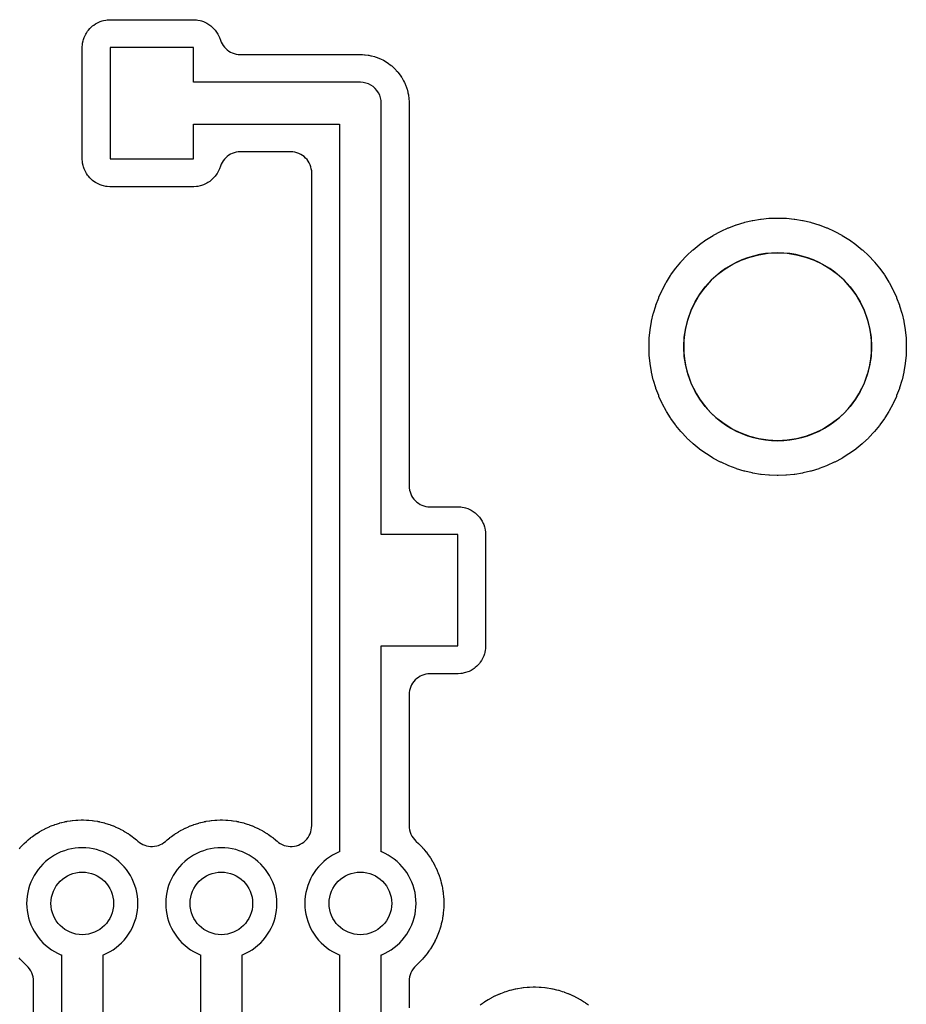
# Model space of a CAD drawing. Header units: millimetres. Extents: x 0 to 81, y 0 to 109.
# Tile 15 of 29: x 10 to 23, y 54 to 68. Entities that reach past the tile are written whole.
import ezdxf

# ---------------------------------------------------------------- set-up
doc = ezdxf.new("R2010")
doc.units = ezdxf.units.MM
for name, color, linetype in [('COPPER_KEEP_ref', 8, 'Continuous'), ('COPPER_REMOVE', 3, 'Continuous'), ('DRILL_0.9', 4, 'Continuous'), ('DRILL_2.7', 6, 'Continuous')]:
    doc.layers.add(name, color=color, linetype=linetype)

msp = doc.modelspace()

# ---------------------------------------------------------------- linework, layer by layer
at = {"layer": 'COPPER_KEEP_ref'}
for points in [[(10.091, 56.306), (10.105, 56.322), (10.108, 56.326), (10.141, 56.36), (10.144, 56.364), (10.159, 56.379), (10.163, 56.382), (10.197, 56.415), (10.201, 56.418), (10.217, 56.432), (10.221, 56.435), (10.257, 56.465), (10.261, 56.468), (10.278, 56.481), (10.282, 56.484), (10.321, 56.512), (10.325, 56.515), (10.342, 56.526), (10.346, 56.529), (10.387, 56.554), (10.391, 56.557), (10.409, 56.567), (10.414, 56.57), (10.455, 56.592), (10.46, 56.594), (10.479, 56.604), (10.483, 56.606), (10.527, 56.625), (10.531, 56.627), (10.551, 56.636), (10.555, 56.637), (10.6, 56.654), (10.604, 56.656), (10.624, 56.663), (10.629, 56.664), (10.674, 56.678), (10.679, 56.679), (10.7, 56.685), (10.705, 56.686), (10.751, 56.697), (10.756, 56.698), (10.776, 56.702), (10.781, 56.703), (10.828, 56.71), (10.833, 56.711), (10.854, 56.714), (10.859, 56.714), (10.906, 56.719), (10.911, 56.72), (10.932, 56.721), (10.937, 56.721), (10.984, 56.723), (10.989, 56.723), (11.011, 56.723), (11.016, 56.723), (11.063, 56.721), (11.068, 56.721), (11.089, 56.72), (11.094, 56.719), (11.141, 56.714), (11.146, 56.714), (11.167, 56.711), (11.172, 56.71), (11.219, 56.703), (11.224, 56.702), (11.244, 56.698), (11.249, 56.697), (11.295, 56.686), (11.3, 56.685), (11.321, 56.679), (11.326, 56.678), (11.371, 56.664), (11.376, 56.663), (11.396, 56.656), (11.4, 56.654), (11.445, 56.637), (11.449, 56.636), (11.469, 56.627), (11.473, 56.625), (11.517, 56.606), (11.521, 56.604), (11.54, 56.594), (11.545, 56.592), (11.586, 56.57), (11.591, 56.567), (11.609, 56.557), (11.613, 56.554), (11.654, 56.529), (11.658, 56.526), (11.675, 56.515), (11.679, 56.512), (11.718, 56.484), (11.722, 56.481), (11.739, 56.468), (11.743, 56.465), (11.779, 56.435), (11.783, 56.432), (11.801, 56.416), (11.801, 56.417), (11.821, 56.4), (11.845, 56.384), (11.871, 56.37), (11.898, 56.359), (11.926, 56.35), (11.954, 56.344), (11.983, 56.341), (12.012, 56.341), (12.041, 56.344), (12.07, 56.349), (12.098, 56.357), (12.125, 56.368), (12.151, 56.381), (12.175, 56.397), (12.198, 56.415), (12.217, 56.432), (12.221, 56.435), (12.257, 56.465), (12.261, 56.468), (12.278, 56.481), (12.282, 56.484), (12.321, 56.512), (12.325, 56.515), (12.342, 56.526), (12.346, 56.529), (12.387, 56.554), (12.391, 56.557), (12.409, 56.567), (12.414, 56.57), (12.455, 56.592), (12.46, 56.594), (12.479, 56.604), (12.483, 56.606), (12.527, 56.625), (12.531, 56.627), (12.551, 56.636), (12.555, 56.637), (12.6, 56.654), (12.604, 56.656), (12.624, 56.663), (12.629, 56.664), (12.674, 56.678), (12.679, 56.679), (12.7, 56.685), (12.705, 56.686), (12.751, 56.697), (12.756, 56.698), (12.776, 56.702), (12.781, 56.703), (12.828, 56.71), (12.833, 56.711), (12.854, 56.714), (12.859, 56.714), (12.906, 56.719), (12.911, 56.72), (12.932, 56.721), (12.937, 56.721), (12.984, 56.723), (12.989, 56.723), (13.011, 56.723), (13.016, 56.723), (13.063, 56.721), (13.068, 56.721), (13.089, 56.72), (13.094, 56.719), (13.141, 56.714), (13.146, 56.714), (13.167, 56.711), (13.172, 56.71), (13.219, 56.703), (13.224, 56.702), (13.244, 56.698), (13.249, 56.697), (13.295, 56.686), (13.3, 56.685), (13.321, 56.679), (13.326, 56.678), (13.371, 56.664), (13.376, 56.663), (13.396, 56.656), (13.4, 56.654), (13.445, 56.637), (13.449, 56.636), (13.469, 56.627), (13.473, 56.625), (13.517, 56.606), (13.521, 56.604), (13.54, 56.594), (13.545, 56.592), (13.586, 56.57), (13.591, 56.567), (13.609, 56.557), (13.613, 56.554), (13.654, 56.529), (13.658, 56.526), (13.675, 56.515), (13.679, 56.512), (13.718, 56.484), (13.722, 56.481), (13.739, 56.468), (13.743, 56.465), (13.779, 56.435), (13.783, 56.432), (13.801, 56.416), (13.801, 56.417), (13.822, 56.399), (13.847, 56.383), (13.873, 56.369), (13.901, 56.357), (13.93, 56.349), (13.96, 56.344), (13.99, 56.341), (14.02, 56.341), (14.05, 56.345), (14.079, 56.351), (14.108, 56.361), (14.135, 56.373), (14.161, 56.388), (14.186, 56.405), (14.208, 56.425), (14.229, 56.447), (14.247, 56.471), (14.263, 56.497), (14.276, 56.524), (14.287, 56.552), (14.294, 56.581), (14.298, 56.611), (14.3, 56.641), (14.3, 66.023), (14.299, 66.052), (14.294, 66.082), (14.287, 66.11), (14.277, 66.138), (14.265, 66.164), (14.249, 66.19), (14.232, 66.213), (14.212, 66.235), (14.19, 66.255), (14.167, 66.272), (14.141, 66.288), (14.115, 66.3), (14.087, 66.31), (14.059, 66.317), (14.029, 66.322), (14, 66.323), (13.27, 66.323), (13.242, 66.322), (13.213, 66.318), (13.186, 66.311), (13.158, 66.301), (13.132, 66.289), (13.108, 66.275), (13.084, 66.258), (13.063, 66.239), (13.043, 66.219), (13.025, 66.196), (13.01, 66.172), (12.997, 66.146), (12.986, 66.119), (12.973, 66.079), (12.965, 66.061), (12.951, 66.032), (12.941, 66.015), (12.923, 65.988), (12.911, 65.972), (12.889, 65.948), (12.875, 65.934), (12.851, 65.912), (12.835, 65.9), (12.808, 65.882), (12.791, 65.872), (12.762, 65.858), (12.744, 65.85), (12.713, 65.84), (12.694, 65.835), (12.662, 65.828), (12.642, 65.826), (12.605, 65.823), (12.595, 65.823), (11.405, 65.823), (11.395, 65.823), (11.358, 65.826), (11.338, 65.828), (11.306, 65.835), (11.287, 65.84), (11.256, 65.85), (11.238, 65.858), (11.209, 65.872), (11.192, 65.882), (11.165, 65.9), (11.149, 65.912), (11.125, 65.934), (11.111, 65.948), (11.089, 65.972), (11.077, 65.988), (11.059, 66.015), (11.049, 66.032), (11.035, 66.061), (11.027, 66.079), (11.017, 66.11), (11.012, 66.129), (11.005, 66.161), (11.003, 66.181), (11, 66.218), (11, 66.228), (11, 67.818), (11, 67.828), (11.003, 67.865), (11.005, 67.885), (11.012, 67.917), (11.017, 67.936), (11.027, 67.967), (11.035, 67.985), (11.049, 68.014), (11.059, 68.031), (11.077, 68.058), (11.089, 68.074), (11.111, 68.098), (11.125, 68.112), (11.149, 68.134), (11.165, 68.146), (11.192, 68.164), (11.209, 68.174), (11.238, 68.188), (11.256, 68.196), (11.287, 68.206), (11.306, 68.211), (11.338, 68.218), (11.358, 68.22), (11.395, 68.223), (11.405, 68.223), (12.595, 68.223), (12.605, 68.223), (12.642, 68.22), (12.662, 68.218), (12.694, 68.211), (12.713, 68.206), (12.744, 68.196), (12.762, 68.188), (12.791, 68.174), (12.808, 68.164), (12.835, 68.146), (12.851, 68.134), (12.875, 68.112), (12.889, 68.098), (12.911, 68.074), (12.923, 68.058), (12.941, 68.031), (12.951, 68.014), (12.965, 67.985), (12.973, 67.967), (12.986, 67.927), (12.997, 67.9), (13.01, 67.874), (13.025, 67.85), (13.043, 67.827), (13.063, 67.807), (13.084, 67.788), (13.108, 67.771), (13.132, 67.757), (13.158, 67.745), (13.186, 67.735), (13.213, 67.728), (13.242, 67.724), (13.27, 67.723), (14.998, 67.723), (15.002, 67.723), (15.024, 67.722), (15.029, 67.722), (15.06, 67.72), (15.07, 67.719), (15.112, 67.713), (15.122, 67.712), (15.151, 67.706), (15.16, 67.704), (15.201, 67.693), (15.211, 67.69), (15.239, 67.681), (15.248, 67.677), (15.287, 67.661), (15.296, 67.657), (15.323, 67.644), (15.331, 67.639), (15.368, 67.618), (15.376, 67.613), (15.401, 67.596), (15.409, 67.591), (15.442, 67.565), (15.45, 67.559), (15.472, 67.539), (15.479, 67.532), (15.509, 67.502), (15.516, 67.495), (15.536, 67.473), (15.542, 67.465), (15.568, 67.432), (15.573, 67.424), (15.59, 67.399), (15.595, 67.391), (15.616, 67.354), (15.621, 67.346), (15.634, 67.319), (15.638, 67.31), (15.654, 67.271), (15.658, 67.262), (15.667, 67.234), (15.67, 67.224), (15.681, 67.183), (15.683, 67.174), (15.689, 67.145), (15.69, 67.135), (15.696, 67.093), (15.697, 67.083), (15.699, 67.052), (15.699, 67.047), (15.7, 67.025), (15.7, 67.021), (15.7, 61.523), (15.701, 61.494), (15.706, 61.464), (15.713, 61.436), (15.723, 61.408), (15.735, 61.382), (15.751, 61.356), (15.768, 61.333), (15.788, 61.311), (15.81, 61.291), (15.833, 61.274), (15.859, 61.258), (15.885, 61.246), (15.913, 61.236), (15.941, 61.229), (15.971, 61.224), (16, 61.223), (16.395, 61.223), (16.405, 61.223), (16.442, 61.22), (16.462, 61.218), (16.494, 61.211), (16.513, 61.206), (16.544, 61.196), (16.562, 61.188), (16.591, 61.174), (16.608, 61.164), (16.635, 61.146), (16.651, 61.134), (16.675, 61.112), (16.689, 61.098), (16.711, 61.074), (16.723, 61.058), (16.741, 61.031), (16.751, 61.014), (16.765, 60.985), (16.773, 60.967), (16.783, 60.936), (16.788, 60.917), (16.795, 60.885), (16.797, 60.865), (16.8, 60.828), (16.8, 60.818), (16.8, 59.228), (16.8, 59.218), (16.797, 59.181), (16.795, 59.161), (16.788, 59.129), (16.783, 59.11), (16.773, 59.079), (16.765, 59.061), (16.751, 59.032), (16.741, 59.015), (16.723, 58.988), (16.711, 58.972), (16.689, 58.948), (16.675, 58.934), (16.651, 58.912), (16.635, 58.9), (16.608, 58.882), (16.591, 58.872), (16.562, 58.858), (16.544, 58.85), (16.513, 58.84), (16.494, 58.835), (16.462, 58.828), (16.442, 58.826), (16.405, 58.823), (16.395, 58.823), (16, 58.823), (15.971, 58.822), (15.941, 58.817), (15.913, 58.81), (15.885, 58.8), (15.859, 58.788), (15.833, 58.772), (15.81, 58.755), (15.788, 58.735), (15.768, 58.713), (15.751, 58.69), (15.735, 58.664), (15.723, 58.638), (15.713, 58.61), (15.706, 58.582), (15.701, 58.552), (15.7, 58.523), (15.7, 56.641), (15.702, 56.61), (15.707, 56.579), (15.715, 56.548), (15.726, 56.519), (15.74, 56.491), (15.757, 56.465), (15.776, 56.441), (15.799, 56.419), (15.803, 56.415), (15.837, 56.382), (15.841, 56.379), (15.856, 56.364), (15.859, 56.36), (15.892, 56.326), (15.895, 56.322), (15.909, 56.306), (15.912, 56.302), (15.942, 56.266), (15.945, 56.262), (15.958, 56.245), (15.961, 56.241), (15.989, 56.202), (15.992, 56.198), (16.003, 56.181), (16.006, 56.177), (16.031, 56.136), (16.034, 56.132), (16.044, 56.114), (16.047, 56.109), (16.069, 56.068), (16.071, 56.063), (16.081, 56.044), (16.083, 56.04), (16.102, 55.996), (16.104, 55.992), (16.113, 55.972), (16.114, 55.968), (16.131, 55.923), (16.133, 55.919), (16.14, 55.899), (16.141, 55.894), (16.155, 55.849), (16.156, 55.844), (16.162, 55.823), (16.163, 55.818), (16.174, 55.772), (16.175, 55.767), (16.179, 55.747), (16.18, 55.742), (16.187, 55.695), (16.188, 55.69), (16.191, 55.669), (16.191, 55.664), (16.196, 55.617), (16.197, 55.612), (16.198, 55.591), (16.198, 55.586), (16.2, 55.539), (16.2, 55.534), (16.2, 55.512), (16.2, 55.507), (16.198, 55.46), (16.198, 55.455), (16.197, 55.434), (16.196, 55.429), (16.191, 55.382), (16.191, 55.377), (16.188, 55.356), (16.187, 55.351), (16.18, 55.304), (16.179, 55.299), (16.175, 55.279), (16.174, 55.274), (16.163, 55.228), (16.162, 55.223), (16.156, 55.202), (16.155, 55.197), (16.141, 55.152), (16.14, 55.147), (16.133, 55.127), (16.131, 55.123), (16.114, 55.078), (16.113, 55.074), (16.104, 55.054), (16.102, 55.05), (16.083, 55.006), (16.081, 55.002), (16.071, 54.983), (16.069, 54.978), (16.047, 54.937), (16.044, 54.932), (16.034, 54.914), (16.031, 54.91), (16.006, 54.869), (16.003, 54.865), (15.992, 54.848), (15.989, 54.844), (15.961, 54.805), (15.958, 54.801), (15.945, 54.784), (15.942, 54.78), (15.912, 54.744), (15.909, 54.74), (15.895, 54.724), (15.892, 54.72), (15.859, 54.686), (15.856, 54.682), (15.841, 54.667), (15.837, 54.664), (15.803, 54.631), (15.799, 54.627), (15.776, 54.605), (15.757, 54.581), (15.74, 54.555), (15.726, 54.527), (15.715, 54.498), (15.707, 54.467), (15.702, 54.436), (15.7, 54.405), (15.7, 54.023)], [(15.3, 53.323), (15.3, 54.782), (15.306, 54.784), (15.354, 54.806), (15.4, 54.83), (15.444, 54.858), (15.487, 54.888), (15.527, 54.922), (15.566, 54.957), (15.601, 54.996), (15.635, 55.036), (15.665, 55.079), (15.693, 55.123), (15.717, 55.169), (15.739, 55.217), (15.758, 55.266), (15.773, 55.316), (15.785, 55.367), (15.793, 55.419), (15.798, 55.471), (15.8, 55.523), (15.798, 55.575), (15.793, 55.627), (15.785, 55.679), (15.773, 55.73), (15.758, 55.78), (15.739, 55.829), (15.717, 55.877), (15.693, 55.923), (15.665, 55.967), (15.635, 56.01), (15.601, 56.05), (15.566, 56.089), (15.527, 56.124), (15.487, 56.158), (15.444, 56.188), (15.4, 56.216), (15.354, 56.24), (15.306, 56.262), (15.3, 56.264), (15.3, 59.223), (16.4, 59.223), (16.4, 60.823), (15.3, 60.823), (15.3, 67.023), (15.297, 67.062), (15.29, 67.101), (15.277, 67.138), (15.26, 67.173), (15.238, 67.206), (15.212, 67.235), (15.183, 67.261), (15.15, 67.283), (15.115, 67.3), (15.078, 67.313), (15.039, 67.32), (15, 67.323), (12.6, 67.323), (12.6, 67.823), (11.4, 67.823), (11.4, 66.223), (12.6, 66.223), (12.6, 66.723), (14.7, 66.723), (14.7, 56.264), (14.694, 56.262), (14.646, 56.24), (14.6, 56.216), (14.556, 56.188), (14.513, 56.158), (14.473, 56.124), (14.434, 56.089), (14.399, 56.05), (14.365, 56.01), (14.335, 55.967), (14.307, 55.923), (14.283, 55.877), (14.261, 55.829), (14.242, 55.78), (14.227, 55.73), (14.215, 55.679), (14.207, 55.627), (14.202, 55.575), (14.2, 55.523), (14.202, 55.471), (14.207, 55.419), (14.215, 55.367), (14.227, 55.316), (14.242, 55.266), (14.261, 55.217), (14.283, 55.169), (14.307, 55.123), (14.335, 55.079), (14.365, 55.036), (14.399, 54.996), (14.434, 54.957), (14.473, 54.922), (14.513, 54.888), (14.556, 54.858), (14.6, 54.83), (14.646, 54.806), (14.694, 54.784), (14.7, 54.782), (14.7, 53.023)], [(11.3, 10.623), (11.3, 54.782), (11.306, 54.784), (11.354, 54.806), (11.4, 54.83), (11.444, 54.858), (11.487, 54.888), (11.527, 54.922), (11.566, 54.957), (11.601, 54.996), (11.635, 55.036), (11.665, 55.079), (11.693, 55.123), (11.717, 55.169), (11.739, 55.217), (11.758, 55.266), (11.773, 55.316), (11.785, 55.367), (11.793, 55.419), (11.798, 55.471), (11.8, 55.523), (11.798, 55.575), (11.793, 55.627), (11.785, 55.679), (11.773, 55.73), (11.758, 55.78), (11.739, 55.829), (11.717, 55.877), (11.693, 55.923), (11.665, 55.967), (11.635, 56.01), (11.601, 56.05), (11.566, 56.089), (11.527, 56.124), (11.487, 56.158), (11.444, 56.188), (11.4, 56.216), (11.354, 56.24), (11.306, 56.262), (11.257, 56.281), (11.207, 56.296), (11.156, 56.308), (11.104, 56.316), (11.052, 56.321), (11, 56.323), (10.948, 56.321), (10.896, 56.316), (10.844, 56.308), (10.793, 56.296), (10.743, 56.281), (10.694, 56.262), (10.646, 56.24), (10.6, 56.216), (10.556, 56.188), (10.513, 56.158), (10.473, 56.124), (10.434, 56.089), (10.399, 56.05), (10.365, 56.01), (10.335, 55.967), (10.307, 55.923), (10.283, 55.877), (10.261, 55.829), (10.242, 55.78), (10.227, 55.73), (10.215, 55.679), (10.207, 55.627), (10.202, 55.575), (10.2, 55.523), (10.202, 55.471), (10.207, 55.419), (10.215, 55.367), (10.227, 55.316), (10.242, 55.266), (10.261, 55.217), (10.283, 55.169), (10.307, 55.123), (10.335, 55.079), (10.365, 55.036), (10.399, 54.996), (10.434, 54.957), (10.473, 54.922), (10.513, 54.888), (10.556, 54.858), (10.6, 54.83), (10.646, 54.806), (10.694, 54.784), (10.7, 54.782), (10.7, 10.323)], [(13.3, 13.163), (13.3, 54.782), (13.306, 54.784), (13.354, 54.806), (13.4, 54.83), (13.444, 54.858), (13.487, 54.888), (13.527, 54.922), (13.566, 54.957), (13.601, 54.996), (13.635, 55.036), (13.665, 55.079), (13.693, 55.123), (13.717, 55.169), (13.739, 55.217), (13.758, 55.266), (13.773, 55.316), (13.785, 55.367), (13.793, 55.419), (13.798, 55.471), (13.8, 55.523), (13.798, 55.575), (13.793, 55.627), (13.785, 55.679), (13.773, 55.73), (13.758, 55.78), (13.739, 55.829), (13.717, 55.877), (13.693, 55.923), (13.665, 55.967), (13.635, 56.01), (13.601, 56.05), (13.566, 56.089), (13.527, 56.124), (13.487, 56.158), (13.444, 56.188), (13.4, 56.216), (13.354, 56.24), (13.306, 56.262), (13.257, 56.281), (13.207, 56.296), (13.156, 56.308), (13.104, 56.316), (13.052, 56.321), (13, 56.323), (12.948, 56.321), (12.896, 56.316), (12.844, 56.308), (12.793, 56.296), (12.743, 56.281), (12.694, 56.262), (12.646, 56.24), (12.6, 56.216), (12.556, 56.188), (12.513, 56.158), (12.473, 56.124), (12.434, 56.089), (12.399, 56.05), (12.365, 56.01), (12.335, 55.967), (12.307, 55.923), (12.283, 55.877), (12.261, 55.829), (12.242, 55.78), (12.227, 55.73), (12.215, 55.679), (12.207, 55.627), (12.202, 55.575), (12.2, 55.523), (12.202, 55.471), (12.207, 55.419), (12.215, 55.367), (12.227, 55.316), (12.242, 55.266), (12.261, 55.217), (12.283, 55.169), (12.307, 55.123), (12.335, 55.079), (12.365, 55.036), (12.399, 54.996), (12.434, 54.957), (12.473, 54.922), (12.513, 54.888), (12.556, 54.858), (12.6, 54.83), (12.646, 54.806), (12.694, 54.784), (12.7, 54.782), (12.7, 12.863)], [(10.3, 10.325), (10.3, 54.405), (10.298, 54.436), (10.293, 54.467), (10.285, 54.498), (10.274, 54.527), (10.26, 54.555), (10.243, 54.581), (10.224, 54.605), (10.201, 54.627), (10.197, 54.631), (10.163, 54.664), (10.159, 54.667), (10.144, 54.682), (10.141, 54.686), (10.108, 54.72), (10.105, 54.724), (10.091, 54.74)], [(16.721, 54.064), (16.765, 54.095), (16.769, 54.098), (16.787, 54.11), (16.791, 54.112), (16.837, 54.141), (16.841, 54.143), (16.859, 54.154), (16.864, 54.156), (16.911, 54.182), (16.916, 54.184), (16.935, 54.193), (16.939, 54.196), (16.988, 54.218), (16.993, 54.22), (17.012, 54.228), (17.017, 54.23), (17.068, 54.249), (17.072, 54.25), (17.092, 54.257), (17.097, 54.259), (17.149, 54.274), (17.153, 54.276), (17.174, 54.281), (17.179, 54.282), (17.231, 54.295), (17.236, 54.296), (17.257, 54.3), (17.262, 54.301), (17.315, 54.31), (17.32, 54.31), (17.341, 54.313), (17.346, 54.314), (17.399, 54.319), (17.404, 54.319), (17.426, 54.321), (17.431, 54.321), (17.484, 54.323), (17.489, 54.323), (17.511, 54.323), (17.516, 54.323), (17.569, 54.321), (17.574, 54.321), (17.596, 54.319), (17.601, 54.319), (17.654, 54.314), (17.659, 54.313), (17.68, 54.31), (17.685, 54.31), (17.738, 54.301), (17.743, 54.3), (17.764, 54.296), (17.769, 54.295), (17.821, 54.282), (17.826, 54.281), (17.847, 54.276), (17.851, 54.274), (17.903, 54.259), (17.908, 54.257), (17.928, 54.25), (17.932, 54.249), (17.983, 54.23), (17.988, 54.228), (18.007, 54.22), (18.012, 54.218), (18.061, 54.196), (18.065, 54.193), (18.084, 54.184), (18.089, 54.182), (18.136, 54.156), (18.141, 54.154), (18.159, 54.143), (18.163, 54.141), (18.209, 54.112), (18.213, 54.11), (18.231, 54.098), (18.235, 54.095), (18.279, 54.064)]]:
    msp.add_lwpolyline(points, dxfattribs=at)
msp.add_lwpolyline([(19.214, 64.007), (19.247, 64.113), (19.25, 64.122), (19.289, 64.226), (19.293, 64.236), (19.339, 64.337), (19.343, 64.346), (19.395, 64.444), (19.4, 64.452), (19.459, 64.547), (19.464, 64.555), (19.529, 64.645), (19.535, 64.653), (19.606, 64.739), (19.612, 64.747), (19.688, 64.828), (19.695, 64.835), (19.776, 64.911), (19.784, 64.917), (19.87, 64.988), (19.878, 64.994), (19.968, 65.059), (19.976, 65.064), (20.071, 65.123), (20.079, 65.128), (20.177, 65.18), (20.186, 65.184), (20.287, 65.23), (20.297, 65.234), (20.401, 65.273), (20.41, 65.276), (20.516, 65.309), (20.526, 65.311), (20.634, 65.337), (20.644, 65.339), (20.754, 65.357), (20.763, 65.358), (20.874, 65.369), (20.884, 65.369), (20.995, 65.373), (21.005, 65.373), (21.116, 65.369), (21.126, 65.369), (21.237, 65.358), (21.246, 65.357), (21.356, 65.339), (21.366, 65.337), (21.474, 65.311), (21.484, 65.309), (21.59, 65.276), (21.599, 65.273), (21.703, 65.234), (21.713, 65.23), (21.814, 65.184), (21.823, 65.18), (21.921, 65.128), (21.929, 65.123), (22.024, 65.064), (22.032, 65.059), (22.122, 64.994), (22.13, 64.988), (22.216, 64.917), (22.224, 64.911), (22.305, 64.835), (22.312, 64.828), (22.388, 64.747), (22.394, 64.739), (22.465, 64.653), (22.471, 64.645), (22.536, 64.555), (22.541, 64.547), (22.6, 64.452), (22.605, 64.444), (22.657, 64.346), (22.661, 64.337), (22.707, 64.236), (22.711, 64.226), (22.75, 64.122), (22.753, 64.113), (22.786, 64.007), (22.788, 63.997), (22.814, 63.889), (22.816, 63.879), (22.834, 63.769), (22.835, 63.76), (22.846, 63.649), (22.846, 63.639), (22.85, 63.528), (22.85, 63.518), (22.846, 63.407), (22.846, 63.397), (22.835, 63.286), (22.834, 63.277), (22.816, 63.167), (22.814, 63.157), (22.788, 63.049), (22.786, 63.039), (22.753, 62.933), (22.75, 62.924), (22.711, 62.82), (22.707, 62.81), (22.661, 62.709), (22.657, 62.7), (22.605, 62.602), (22.6, 62.594), (22.541, 62.499), (22.536, 62.491), (22.471, 62.401), (22.465, 62.393), (22.394, 62.307), (22.388, 62.299), (22.312, 62.218), (22.305, 62.211), (22.224, 62.135), (22.216, 62.129), (22.13, 62.058), (22.122, 62.052), (22.032, 61.987), (22.024, 61.982), (21.929, 61.923), (21.921, 61.918), (21.823, 61.866), (21.814, 61.862), (21.713, 61.816), (21.703, 61.812), (21.599, 61.773), (21.59, 61.77), (21.484, 61.737), (21.474, 61.735), (21.366, 61.709), (21.356, 61.707), (21.246, 61.689), (21.237, 61.688), (21.126, 61.677), (21.116, 61.677), (21.005, 61.673), (20.995, 61.673), (20.884, 61.677), (20.874, 61.677), (20.763, 61.688), (20.754, 61.689), (20.644, 61.707), (20.634, 61.709), (20.526, 61.735), (20.516, 61.737), (20.41, 61.77), (20.401, 61.773), (20.297, 61.812), (20.287, 61.816), (20.186, 61.862), (20.177, 61.866), (20.079, 61.918), (20.071, 61.923), (19.976, 61.982), (19.968, 61.987), (19.878, 62.052), (19.87, 62.058), (19.784, 62.129), (19.776, 62.135), (19.695, 62.211), (19.688, 62.218), (19.612, 62.299), (19.606, 62.307), (19.535, 62.393), (19.529, 62.401), (19.464, 62.491), (19.459, 62.499), (19.4, 62.594), (19.395, 62.602), (19.343, 62.7), (19.339, 62.709), (19.293, 62.81), (19.289, 62.82), (19.25, 62.924), (19.247, 62.933), (19.214, 63.039), (19.212, 63.049), (19.186, 63.157), (19.184, 63.167), (19.166, 63.277), (19.165, 63.286), (19.154, 63.397), (19.154, 63.407), (19.15, 63.518), (19.15, 63.528), (19.154, 63.639), (19.154, 63.649), (19.165, 63.76), (19.166, 63.769), (19.184, 63.879), (19.186, 63.889), (19.212, 63.997), (19.214, 64.007)], close=True, dxfattribs=at)
at = {"layer": 'COPPER_REMOVE'}
for points in [[(10.091, 56.306), (10.105, 56.322), (10.108, 56.326), (10.141, 56.36), (10.144, 56.364), (10.159, 56.379), (10.163, 56.382), (10.197, 56.415), (10.201, 56.418), (10.217, 56.432), (10.221, 56.435), (10.257, 56.465), (10.261, 56.468), (10.278, 56.481), (10.282, 56.484), (10.321, 56.512), (10.325, 56.515), (10.342, 56.526), (10.346, 56.529), (10.387, 56.554), (10.391, 56.557), (10.409, 56.567), (10.414, 56.57), (10.455, 56.592), (10.46, 56.594), (10.479, 56.604), (10.483, 56.606), (10.527, 56.625), (10.531, 56.627), (10.551, 56.636), (10.555, 56.637), (10.6, 56.654), (10.604, 56.656), (10.624, 56.663), (10.629, 56.664), (10.674, 56.678), (10.679, 56.679), (10.7, 56.685), (10.705, 56.686), (10.751, 56.697), (10.756, 56.698), (10.776, 56.702), (10.781, 56.703), (10.828, 56.71), (10.833, 56.711), (10.854, 56.714), (10.859, 56.714), (10.906, 56.719), (10.911, 56.72), (10.932, 56.721), (10.937, 56.721), (10.984, 56.723), (10.989, 56.723), (11.011, 56.723), (11.016, 56.723), (11.063, 56.721), (11.068, 56.721), (11.089, 56.72), (11.094, 56.719), (11.141, 56.714), (11.146, 56.714), (11.167, 56.711), (11.172, 56.71), (11.219, 56.703), (11.224, 56.702), (11.244, 56.698), (11.249, 56.697), (11.295, 56.686), (11.3, 56.685), (11.321, 56.679), (11.326, 56.678), (11.371, 56.664), (11.376, 56.663), (11.396, 56.656), (11.4, 56.654), (11.445, 56.637), (11.449, 56.636), (11.469, 56.627), (11.473, 56.625), (11.517, 56.606), (11.521, 56.604), (11.54, 56.594), (11.545, 56.592), (11.586, 56.57), (11.591, 56.567), (11.609, 56.557), (11.613, 56.554), (11.654, 56.529), (11.658, 56.526), (11.675, 56.515), (11.679, 56.512), (11.718, 56.484), (11.722, 56.481), (11.739, 56.468), (11.743, 56.465), (11.779, 56.435), (11.783, 56.432), (11.801, 56.416), (11.801, 56.417), (11.821, 56.4), (11.845, 56.384), (11.871, 56.37), (11.898, 56.359), (11.926, 56.35), (11.954, 56.344), (11.983, 56.341), (12.012, 56.341), (12.041, 56.344), (12.07, 56.349), (12.098, 56.357), (12.125, 56.368), (12.151, 56.381), (12.175, 56.397), (12.198, 56.415), (12.217, 56.432), (12.221, 56.435), (12.257, 56.465), (12.261, 56.468), (12.278, 56.481), (12.282, 56.484), (12.321, 56.512), (12.325, 56.515), (12.342, 56.526), (12.346, 56.529), (12.387, 56.554), (12.391, 56.557), (12.409, 56.567), (12.414, 56.57), (12.455, 56.592), (12.46, 56.594), (12.479, 56.604), (12.483, 56.606), (12.527, 56.625), (12.531, 56.627), (12.551, 56.636), (12.555, 56.637), (12.6, 56.654), (12.604, 56.656), (12.624, 56.663), (12.629, 56.664), (12.674, 56.678), (12.679, 56.679), (12.7, 56.685), (12.705, 56.686), (12.751, 56.697), (12.756, 56.698), (12.776, 56.702), (12.781, 56.703), (12.828, 56.71), (12.833, 56.711), (12.854, 56.714), (12.859, 56.714), (12.906, 56.719), (12.911, 56.72), (12.932, 56.721), (12.937, 56.721), (12.984, 56.723), (12.989, 56.723), (13.011, 56.723), (13.016, 56.723), (13.063, 56.721), (13.068, 56.721), (13.089, 56.72), (13.094, 56.719), (13.141, 56.714), (13.146, 56.714), (13.167, 56.711), (13.172, 56.71), (13.219, 56.703), (13.224, 56.702), (13.244, 56.698), (13.249, 56.697), (13.295, 56.686), (13.3, 56.685), (13.321, 56.679), (13.326, 56.678), (13.371, 56.664), (13.376, 56.663), (13.396, 56.656), (13.4, 56.654), (13.445, 56.637), (13.449, 56.636), (13.469, 56.627), (13.473, 56.625), (13.517, 56.606), (13.521, 56.604), (13.54, 56.594), (13.545, 56.592), (13.586, 56.57), (13.591, 56.567), (13.609, 56.557), (13.613, 56.554), (13.654, 56.529), (13.658, 56.526), (13.675, 56.515), (13.679, 56.512), (13.718, 56.484), (13.722, 56.481), (13.739, 56.468), (13.743, 56.465), (13.779, 56.435), (13.783, 56.432), (13.801, 56.416), (13.801, 56.417), (13.822, 56.399), (13.847, 56.383), (13.873, 56.369), (13.901, 56.357), (13.93, 56.349), (13.96, 56.344), (13.99, 56.341), (14.02, 56.341), (14.05, 56.345), (14.079, 56.351), (14.108, 56.361), (14.135, 56.373), (14.161, 56.388), (14.186, 56.405), (14.208, 56.425), (14.229, 56.447), (14.247, 56.471), (14.263, 56.497), (14.276, 56.524), (14.287, 56.552), (14.294, 56.581), (14.298, 56.611), (14.3, 56.641), (14.3, 66.023), (14.299, 66.052), (14.294, 66.082), (14.287, 66.11), (14.277, 66.138), (14.265, 66.164), (14.249, 66.19), (14.232, 66.213), (14.212, 66.235), (14.19, 66.255), (14.167, 66.272), (14.141, 66.288), (14.115, 66.3), (14.087, 66.31), (14.059, 66.317), (14.029, 66.322), (14, 66.323), (13.27, 66.323), (13.242, 66.322), (13.213, 66.318), (13.186, 66.311), (13.158, 66.301), (13.132, 66.289), (13.108, 66.275), (13.084, 66.258), (13.063, 66.239), (13.043, 66.219), (13.025, 66.196), (13.01, 66.172), (12.997, 66.146), (12.986, 66.119), (12.973, 66.079), (12.965, 66.061), (12.951, 66.032), (12.941, 66.015), (12.923, 65.988), (12.911, 65.972), (12.889, 65.948), (12.875, 65.934), (12.851, 65.912), (12.835, 65.9), (12.808, 65.882), (12.791, 65.872), (12.762, 65.858), (12.744, 65.85), (12.713, 65.84), (12.694, 65.835), (12.662, 65.828), (12.642, 65.826), (12.605, 65.823), (12.595, 65.823), (11.405, 65.823), (11.395, 65.823), (11.358, 65.826), (11.338, 65.828), (11.306, 65.835), (11.287, 65.84), (11.256, 65.85), (11.238, 65.858), (11.209, 65.872), (11.192, 65.882), (11.165, 65.9), (11.149, 65.912), (11.125, 65.934), (11.111, 65.948), (11.089, 65.972), (11.077, 65.988), (11.059, 66.015), (11.049, 66.032), (11.035, 66.061), (11.027, 66.079), (11.017, 66.11), (11.012, 66.129), (11.005, 66.161), (11.003, 66.181), (11, 66.218), (11, 66.228), (11, 67.818), (11, 67.828), (11.003, 67.865), (11.005, 67.885), (11.012, 67.917), (11.017, 67.936), (11.027, 67.967), (11.035, 67.985), (11.049, 68.014), (11.059, 68.031), (11.077, 68.058), (11.089, 68.074), (11.111, 68.098), (11.125, 68.112), (11.149, 68.134), (11.165, 68.146), (11.192, 68.164), (11.209, 68.174), (11.238, 68.188), (11.256, 68.196), (11.287, 68.206), (11.306, 68.211), (11.338, 68.218), (11.358, 68.22), (11.395, 68.223), (11.405, 68.223), (12.595, 68.223), (12.605, 68.223), (12.642, 68.22), (12.662, 68.218), (12.694, 68.211), (12.713, 68.206), (12.744, 68.196), (12.762, 68.188), (12.791, 68.174), (12.808, 68.164), (12.835, 68.146), (12.851, 68.134), (12.875, 68.112), (12.889, 68.098), (12.911, 68.074), (12.923, 68.058), (12.941, 68.031), (12.951, 68.014), (12.965, 67.985), (12.973, 67.967), (12.986, 67.927), (12.997, 67.9), (13.01, 67.874), (13.025, 67.85), (13.043, 67.827), (13.063, 67.807), (13.084, 67.788), (13.108, 67.771), (13.132, 67.757), (13.158, 67.745), (13.186, 67.735), (13.213, 67.728), (13.242, 67.724), (13.27, 67.723), (14.998, 67.723), (15.002, 67.723), (15.024, 67.722), (15.029, 67.722), (15.06, 67.72), (15.07, 67.719), (15.112, 67.713), (15.122, 67.712), (15.151, 67.706), (15.16, 67.704), (15.201, 67.693), (15.211, 67.69), (15.239, 67.681), (15.248, 67.677), (15.287, 67.661), (15.296, 67.657), (15.323, 67.644), (15.331, 67.639), (15.368, 67.618), (15.376, 67.613), (15.401, 67.596), (15.409, 67.591), (15.442, 67.565), (15.45, 67.559), (15.472, 67.539), (15.479, 67.532), (15.509, 67.502), (15.516, 67.495), (15.536, 67.473), (15.542, 67.465), (15.568, 67.432), (15.573, 67.424), (15.59, 67.399), (15.595, 67.391), (15.616, 67.354), (15.621, 67.346), (15.634, 67.319), (15.638, 67.31), (15.654, 67.271), (15.658, 67.262), (15.667, 67.234), (15.67, 67.224), (15.681, 67.183), (15.683, 67.174), (15.689, 67.145), (15.69, 67.135), (15.696, 67.093), (15.697, 67.083), (15.699, 67.052), (15.699, 67.047), (15.7, 67.025), (15.7, 67.021), (15.7, 61.523), (15.701, 61.494), (15.706, 61.464), (15.713, 61.436), (15.723, 61.408), (15.735, 61.382), (15.751, 61.356), (15.768, 61.333), (15.788, 61.311), (15.81, 61.291), (15.833, 61.274), (15.859, 61.258), (15.885, 61.246), (15.913, 61.236), (15.941, 61.229), (15.971, 61.224), (16, 61.223), (16.395, 61.223), (16.405, 61.223), (16.442, 61.22), (16.462, 61.218), (16.494, 61.211), (16.513, 61.206), (16.544, 61.196), (16.562, 61.188), (16.591, 61.174), (16.608, 61.164), (16.635, 61.146), (16.651, 61.134), (16.675, 61.112), (16.689, 61.098), (16.711, 61.074), (16.723, 61.058), (16.741, 61.031), (16.751, 61.014), (16.765, 60.985), (16.773, 60.967), (16.783, 60.936), (16.788, 60.917), (16.795, 60.885), (16.797, 60.865), (16.8, 60.828), (16.8, 60.818), (16.8, 59.228), (16.8, 59.218), (16.797, 59.181), (16.795, 59.161), (16.788, 59.129), (16.783, 59.11), (16.773, 59.079), (16.765, 59.061), (16.751, 59.032), (16.741, 59.015), (16.723, 58.988), (16.711, 58.972), (16.689, 58.948), (16.675, 58.934), (16.651, 58.912), (16.635, 58.9), (16.608, 58.882), (16.591, 58.872), (16.562, 58.858), (16.544, 58.85), (16.513, 58.84), (16.494, 58.835), (16.462, 58.828), (16.442, 58.826), (16.405, 58.823), (16.395, 58.823), (16, 58.823), (15.971, 58.822), (15.941, 58.817), (15.913, 58.81), (15.885, 58.8), (15.859, 58.788), (15.833, 58.772), (15.81, 58.755), (15.788, 58.735), (15.768, 58.713), (15.751, 58.69), (15.735, 58.664), (15.723, 58.638), (15.713, 58.61), (15.706, 58.582), (15.701, 58.552), (15.7, 58.523), (15.7, 56.641), (15.702, 56.61), (15.707, 56.579), (15.715, 56.548), (15.726, 56.519), (15.74, 56.491), (15.757, 56.465), (15.776, 56.441), (15.799, 56.419), (15.803, 56.415), (15.837, 56.382), (15.841, 56.379), (15.856, 56.364), (15.859, 56.36), (15.892, 56.326), (15.895, 56.322), (15.909, 56.306), (15.912, 56.302), (15.942, 56.266), (15.945, 56.262), (15.958, 56.245), (15.961, 56.241), (15.989, 56.202), (15.992, 56.198), (16.003, 56.181), (16.006, 56.177), (16.031, 56.136), (16.034, 56.132), (16.044, 56.114), (16.047, 56.109), (16.069, 56.068), (16.071, 56.063), (16.081, 56.044), (16.083, 56.04), (16.102, 55.996), (16.104, 55.992), (16.113, 55.972), (16.114, 55.968), (16.131, 55.923), (16.133, 55.919), (16.14, 55.899), (16.141, 55.894), (16.155, 55.849), (16.156, 55.844), (16.162, 55.823), (16.163, 55.818), (16.174, 55.772), (16.175, 55.767), (16.179, 55.747), (16.18, 55.742), (16.187, 55.695), (16.188, 55.69), (16.191, 55.669), (16.191, 55.664), (16.196, 55.617), (16.197, 55.612), (16.198, 55.591), (16.198, 55.586), (16.2, 55.539), (16.2, 55.534), (16.2, 55.512), (16.2, 55.507), (16.198, 55.46), (16.198, 55.455), (16.197, 55.434), (16.196, 55.429), (16.191, 55.382), (16.191, 55.377), (16.188, 55.356), (16.187, 55.351), (16.18, 55.304), (16.179, 55.299), (16.175, 55.279), (16.174, 55.274), (16.163, 55.228), (16.162, 55.223), (16.156, 55.202), (16.155, 55.197), (16.141, 55.152), (16.14, 55.147), (16.133, 55.127), (16.131, 55.123), (16.114, 55.078), (16.113, 55.074), (16.104, 55.054), (16.102, 55.05), (16.083, 55.006), (16.081, 55.002), (16.071, 54.983), (16.069, 54.978), (16.047, 54.937), (16.044, 54.932), (16.034, 54.914), (16.031, 54.91), (16.006, 54.869), (16.003, 54.865), (15.992, 54.848), (15.989, 54.844), (15.961, 54.805), (15.958, 54.801), (15.945, 54.784), (15.942, 54.78), (15.912, 54.744), (15.909, 54.74), (15.895, 54.724), (15.892, 54.72), (15.859, 54.686), (15.856, 54.682), (15.841, 54.667), (15.837, 54.664), (15.803, 54.631), (15.799, 54.627), (15.776, 54.605), (15.757, 54.581), (15.74, 54.555), (15.726, 54.527), (15.715, 54.498), (15.707, 54.467), (15.702, 54.436), (15.7, 54.405), (15.7, 54.023)], [(15.3, 53.323), (15.3, 54.782), (15.306, 54.784), (15.354, 54.806), (15.4, 54.83), (15.444, 54.858), (15.487, 54.888), (15.527, 54.922), (15.566, 54.957), (15.601, 54.996), (15.635, 55.036), (15.665, 55.079), (15.693, 55.123), (15.717, 55.169), (15.739, 55.217), (15.758, 55.266), (15.773, 55.316), (15.785, 55.367), (15.793, 55.419), (15.798, 55.471), (15.8, 55.523), (15.798, 55.575), (15.793, 55.627), (15.785, 55.679), (15.773, 55.73), (15.758, 55.78), (15.739, 55.829), (15.717, 55.877), (15.693, 55.923), (15.665, 55.967), (15.635, 56.01), (15.601, 56.05), (15.566, 56.089), (15.527, 56.124), (15.487, 56.158), (15.444, 56.188), (15.4, 56.216), (15.354, 56.24), (15.306, 56.262), (15.3, 56.264), (15.3, 59.223), (16.4, 59.223), (16.4, 60.823), (15.3, 60.823), (15.3, 67.023), (15.297, 67.062), (15.29, 67.101), (15.277, 67.138), (15.26, 67.173), (15.238, 67.206), (15.212, 67.235), (15.183, 67.261), (15.15, 67.283), (15.115, 67.3), (15.078, 67.313), (15.039, 67.32), (15, 67.323), (12.6, 67.323), (12.6, 67.823), (11.4, 67.823), (11.4, 66.223), (12.6, 66.223), (12.6, 66.723), (14.7, 66.723), (14.7, 56.264), (14.694, 56.262), (14.646, 56.24), (14.6, 56.216), (14.556, 56.188), (14.513, 56.158), (14.473, 56.124), (14.434, 56.089), (14.399, 56.05), (14.365, 56.01), (14.335, 55.967), (14.307, 55.923), (14.283, 55.877), (14.261, 55.829), (14.242, 55.78), (14.227, 55.73), (14.215, 55.679), (14.207, 55.627), (14.202, 55.575), (14.2, 55.523), (14.202, 55.471), (14.207, 55.419), (14.215, 55.367), (14.227, 55.316), (14.242, 55.266), (14.261, 55.217), (14.283, 55.169), (14.307, 55.123), (14.335, 55.079), (14.365, 55.036), (14.399, 54.996), (14.434, 54.957), (14.473, 54.922), (14.513, 54.888), (14.556, 54.858), (14.6, 54.83), (14.646, 54.806), (14.694, 54.784), (14.7, 54.782), (14.7, 53.023)], [(11.3, 10.623), (11.3, 54.782), (11.306, 54.784), (11.354, 54.806), (11.4, 54.83), (11.444, 54.858), (11.487, 54.888), (11.527, 54.922), (11.566, 54.957), (11.601, 54.996), (11.635, 55.036), (11.665, 55.079), (11.693, 55.123), (11.717, 55.169), (11.739, 55.217), (11.758, 55.266), (11.773, 55.316), (11.785, 55.367), (11.793, 55.419), (11.798, 55.471), (11.8, 55.523), (11.798, 55.575), (11.793, 55.627), (11.785, 55.679), (11.773, 55.73), (11.758, 55.78), (11.739, 55.829), (11.717, 55.877), (11.693, 55.923), (11.665, 55.967), (11.635, 56.01), (11.601, 56.05), (11.566, 56.089), (11.527, 56.124), (11.487, 56.158), (11.444, 56.188), (11.4, 56.216), (11.354, 56.24), (11.306, 56.262), (11.257, 56.281), (11.207, 56.296), (11.156, 56.308), (11.104, 56.316), (11.052, 56.321), (11, 56.323), (10.948, 56.321), (10.896, 56.316), (10.844, 56.308), (10.793, 56.296), (10.743, 56.281), (10.694, 56.262), (10.646, 56.24), (10.6, 56.216), (10.556, 56.188), (10.513, 56.158), (10.473, 56.124), (10.434, 56.089), (10.399, 56.05), (10.365, 56.01), (10.335, 55.967), (10.307, 55.923), (10.283, 55.877), (10.261, 55.829), (10.242, 55.78), (10.227, 55.73), (10.215, 55.679), (10.207, 55.627), (10.202, 55.575), (10.2, 55.523), (10.202, 55.471), (10.207, 55.419), (10.215, 55.367), (10.227, 55.316), (10.242, 55.266), (10.261, 55.217), (10.283, 55.169), (10.307, 55.123), (10.335, 55.079), (10.365, 55.036), (10.399, 54.996), (10.434, 54.957), (10.473, 54.922), (10.513, 54.888), (10.556, 54.858), (10.6, 54.83), (10.646, 54.806), (10.694, 54.784), (10.7, 54.782), (10.7, 10.323)], [(13.3, 13.163), (13.3, 54.782), (13.306, 54.784), (13.354, 54.806), (13.4, 54.83), (13.444, 54.858), (13.487, 54.888), (13.527, 54.922), (13.566, 54.957), (13.601, 54.996), (13.635, 55.036), (13.665, 55.079), (13.693, 55.123), (13.717, 55.169), (13.739, 55.217), (13.758, 55.266), (13.773, 55.316), (13.785, 55.367), (13.793, 55.419), (13.798, 55.471), (13.8, 55.523), (13.798, 55.575), (13.793, 55.627), (13.785, 55.679), (13.773, 55.73), (13.758, 55.78), (13.739, 55.829), (13.717, 55.877), (13.693, 55.923), (13.665, 55.967), (13.635, 56.01), (13.601, 56.05), (13.566, 56.089), (13.527, 56.124), (13.487, 56.158), (13.444, 56.188), (13.4, 56.216), (13.354, 56.24), (13.306, 56.262), (13.257, 56.281), (13.207, 56.296), (13.156, 56.308), (13.104, 56.316), (13.052, 56.321), (13, 56.323), (12.948, 56.321), (12.896, 56.316), (12.844, 56.308), (12.793, 56.296), (12.743, 56.281), (12.694, 56.262), (12.646, 56.24), (12.6, 56.216), (12.556, 56.188), (12.513, 56.158), (12.473, 56.124), (12.434, 56.089), (12.399, 56.05), (12.365, 56.01), (12.335, 55.967), (12.307, 55.923), (12.283, 55.877), (12.261, 55.829), (12.242, 55.78), (12.227, 55.73), (12.215, 55.679), (12.207, 55.627), (12.202, 55.575), (12.2, 55.523), (12.202, 55.471), (12.207, 55.419), (12.215, 55.367), (12.227, 55.316), (12.242, 55.266), (12.261, 55.217), (12.283, 55.169), (12.307, 55.123), (12.335, 55.079), (12.365, 55.036), (12.399, 54.996), (12.434, 54.957), (12.473, 54.922), (12.513, 54.888), (12.556, 54.858), (12.6, 54.83), (12.646, 54.806), (12.694, 54.784), (12.7, 54.782), (12.7, 12.863)], [(10.3, 10.325), (10.3, 54.405), (10.298, 54.436), (10.293, 54.467), (10.285, 54.498), (10.274, 54.527), (10.26, 54.555), (10.243, 54.581), (10.224, 54.605), (10.201, 54.627), (10.197, 54.631), (10.163, 54.664), (10.159, 54.667), (10.144, 54.682), (10.141, 54.686), (10.108, 54.72), (10.105, 54.724), (10.091, 54.74)], [(16.721, 54.064), (16.765, 54.095), (16.769, 54.098), (16.787, 54.11), (16.791, 54.112), (16.837, 54.141), (16.841, 54.143), (16.859, 54.154), (16.864, 54.156), (16.911, 54.182), (16.916, 54.184), (16.935, 54.193), (16.939, 54.196), (16.988, 54.218), (16.993, 54.22), (17.012, 54.228), (17.017, 54.23), (17.068, 54.249), (17.072, 54.25), (17.092, 54.257), (17.097, 54.259), (17.149, 54.274), (17.153, 54.276), (17.174, 54.281), (17.179, 54.282), (17.231, 54.295), (17.236, 54.296), (17.257, 54.3), (17.262, 54.301), (17.315, 54.31), (17.32, 54.31), (17.341, 54.313), (17.346, 54.314), (17.399, 54.319), (17.404, 54.319), (17.426, 54.321), (17.431, 54.321), (17.484, 54.323), (17.489, 54.323), (17.511, 54.323), (17.516, 54.323), (17.569, 54.321), (17.574, 54.321), (17.596, 54.319), (17.601, 54.319), (17.654, 54.314), (17.659, 54.313), (17.68, 54.31), (17.685, 54.31), (17.738, 54.301), (17.743, 54.3), (17.764, 54.296), (17.769, 54.295), (17.821, 54.282), (17.826, 54.281), (17.847, 54.276), (17.851, 54.274), (17.903, 54.259), (17.908, 54.257), (17.928, 54.25), (17.932, 54.249), (17.983, 54.23), (17.988, 54.228), (18.007, 54.22), (18.012, 54.218), (18.061, 54.196), (18.065, 54.193), (18.084, 54.184), (18.089, 54.182), (18.136, 54.156), (18.141, 54.154), (18.159, 54.143), (18.163, 54.141), (18.209, 54.112), (18.213, 54.11), (18.231, 54.098), (18.235, 54.095), (18.279, 54.064)]]:
    msp.add_lwpolyline(points, dxfattribs=at)
for points in [[(19.214, 64.007), (19.247, 64.113), (19.25, 64.122), (19.289, 64.226), (19.293, 64.236), (19.339, 64.337), (19.343, 64.346), (19.395, 64.444), (19.4, 64.452), (19.459, 64.547), (19.464, 64.555), (19.529, 64.645), (19.535, 64.653), (19.606, 64.739), (19.612, 64.747), (19.688, 64.828), (19.695, 64.835), (19.776, 64.911), (19.784, 64.917), (19.87, 64.988), (19.878, 64.994), (19.968, 65.059), (19.976, 65.064), (20.071, 65.123), (20.079, 65.128), (20.177, 65.18), (20.186, 65.184), (20.287, 65.23), (20.297, 65.234), (20.401, 65.273), (20.41, 65.276), (20.516, 65.309), (20.526, 65.311), (20.634, 65.337), (20.644, 65.339), (20.754, 65.357), (20.763, 65.358), (20.874, 65.369), (20.884, 65.369), (20.995, 65.373), (21.005, 65.373), (21.116, 65.369), (21.126, 65.369), (21.237, 65.358), (21.246, 65.357), (21.356, 65.339), (21.366, 65.337), (21.474, 65.311), (21.484, 65.309), (21.59, 65.276), (21.599, 65.273), (21.703, 65.234), (21.713, 65.23), (21.814, 65.184), (21.823, 65.18), (21.921, 65.128), (21.929, 65.123), (22.024, 65.064), (22.032, 65.059), (22.122, 64.994), (22.13, 64.988), (22.216, 64.917), (22.224, 64.911), (22.305, 64.835), (22.312, 64.828), (22.388, 64.747), (22.394, 64.739), (22.465, 64.653), (22.471, 64.645), (22.536, 64.555), (22.541, 64.547), (22.6, 64.452), (22.605, 64.444), (22.657, 64.346), (22.661, 64.337), (22.707, 64.236), (22.711, 64.226), (22.75, 64.122), (22.753, 64.113), (22.786, 64.007), (22.788, 63.997), (22.814, 63.889), (22.816, 63.879), (22.834, 63.769), (22.835, 63.76), (22.846, 63.649), (22.846, 63.639), (22.85, 63.528), (22.85, 63.518), (22.846, 63.407), (22.846, 63.397), (22.835, 63.286), (22.834, 63.277), (22.816, 63.167), (22.814, 63.157), (22.788, 63.049), (22.786, 63.039), (22.753, 62.933), (22.75, 62.924), (22.711, 62.82), (22.707, 62.81), (22.661, 62.709), (22.657, 62.7), (22.605, 62.602), (22.6, 62.594), (22.541, 62.499), (22.536, 62.491), (22.471, 62.401), (22.465, 62.393), (22.394, 62.307), (22.388, 62.299), (22.312, 62.218), (22.305, 62.211), (22.224, 62.135), (22.216, 62.129), (22.13, 62.058), (22.122, 62.052), (22.032, 61.987), (22.024, 61.982), (21.929, 61.923), (21.921, 61.918), (21.823, 61.866), (21.814, 61.862), (21.713, 61.816), (21.703, 61.812), (21.599, 61.773), (21.59, 61.77), (21.484, 61.737), (21.474, 61.735), (21.366, 61.709), (21.356, 61.707), (21.246, 61.689), (21.237, 61.688), (21.126, 61.677), (21.116, 61.677), (21.005, 61.673), (20.995, 61.673), (20.884, 61.677), (20.874, 61.677), (20.763, 61.688), (20.754, 61.689), (20.644, 61.707), (20.634, 61.709), (20.526, 61.735), (20.516, 61.737), (20.41, 61.77), (20.401, 61.773), (20.297, 61.812), (20.287, 61.816), (20.186, 61.862), (20.177, 61.866), (20.079, 61.918), (20.071, 61.923), (19.976, 61.982), (19.968, 61.987), (19.878, 62.052), (19.87, 62.058), (19.784, 62.129), (19.776, 62.135), (19.695, 62.211), (19.688, 62.218), (19.612, 62.299), (19.606, 62.307), (19.535, 62.393), (19.529, 62.401), (19.464, 62.491), (19.459, 62.499), (19.4, 62.594), (19.395, 62.602), (19.343, 62.7), (19.339, 62.709), (19.293, 62.81), (19.289, 62.82), (19.25, 62.924), (19.247, 62.933), (19.214, 63.039), (19.212, 63.049), (19.186, 63.157), (19.184, 63.167), (19.166, 63.277), (19.165, 63.286), (19.154, 63.397), (19.154, 63.407), (19.15, 63.518), (19.15, 63.528), (19.154, 63.639), (19.154, 63.649), (19.165, 63.76), (19.166, 63.769), (19.184, 63.879), (19.186, 63.889), (19.212, 63.997), (19.214, 64.007)], [(19.676, 63.26), (19.696, 63.174), (19.722, 63.089), (19.753, 63.006), (19.789, 62.926), (19.831, 62.848), (19.878, 62.773), (19.929, 62.701), (19.985, 62.633), (20.045, 62.568), (20.11, 62.508), (20.178, 62.452), (20.25, 62.401), (20.325, 62.354), (20.403, 62.312), (20.483, 62.276), (20.566, 62.245), (20.651, 62.219), (20.737, 62.199), (20.824, 62.185), (20.912, 62.176), (21, 62.173), (21.088, 62.176), (21.176, 62.185), (21.263, 62.199), (21.349, 62.219), (21.434, 62.245), (21.517, 62.276), (21.597, 62.312), (21.675, 62.354), (21.75, 62.401), (21.822, 62.452), (21.89, 62.508), (21.955, 62.568), (22.015, 62.633), (22.071, 62.701), (22.122, 62.773), (22.169, 62.848), (22.211, 62.926), (22.247, 63.006), (22.278, 63.089), (22.304, 63.174), (22.324, 63.26), (22.338, 63.347), (22.347, 63.435), (22.35, 63.523), (22.347, 63.611), (22.338, 63.699), (22.324, 63.786), (22.304, 63.872), (22.278, 63.957), (22.247, 64.04), (22.211, 64.12), (22.169, 64.198), (22.122, 64.273), (22.071, 64.345), (22.015, 64.413), (21.955, 64.478), (21.89, 64.538), (21.822, 64.594), (21.75, 64.645), (21.675, 64.692), (21.597, 64.734), (21.517, 64.77), (21.434, 64.801), (21.349, 64.827), (21.263, 64.847), (21.176, 64.861), (21.088, 64.87), (21, 64.873), (20.912, 64.87), (20.824, 64.861), (20.737, 64.847), (20.651, 64.827), (20.566, 64.801), (20.483, 64.77), (20.403, 64.734), (20.325, 64.692), (20.25, 64.645), (20.178, 64.594), (20.11, 64.538), (20.045, 64.478), (19.985, 64.413), (19.929, 64.345), (19.878, 64.273), (19.831, 64.198), (19.789, 64.12), (19.753, 64.04), (19.722, 63.957), (19.696, 63.872), (19.676, 63.786), (19.662, 63.699), (19.653, 63.611), (19.65, 63.523), (19.653, 63.435), (19.662, 63.347), (19.676, 63.26)]]:
    msp.add_lwpolyline(points, close=True, dxfattribs=at)
at = {"layer": 'DRILL_0.9'}
for centre in [(11, 55.523), (13, 55.523), (15, 55.523)]:
    msp.add_circle(centre, 0.45, dxfattribs=at)
at = {"layer": 'DRILL_2.7'}
msp.add_circle((21, 63.523), 1.35, dxfattribs=at)

doc.saveas('drawing.dxf')
